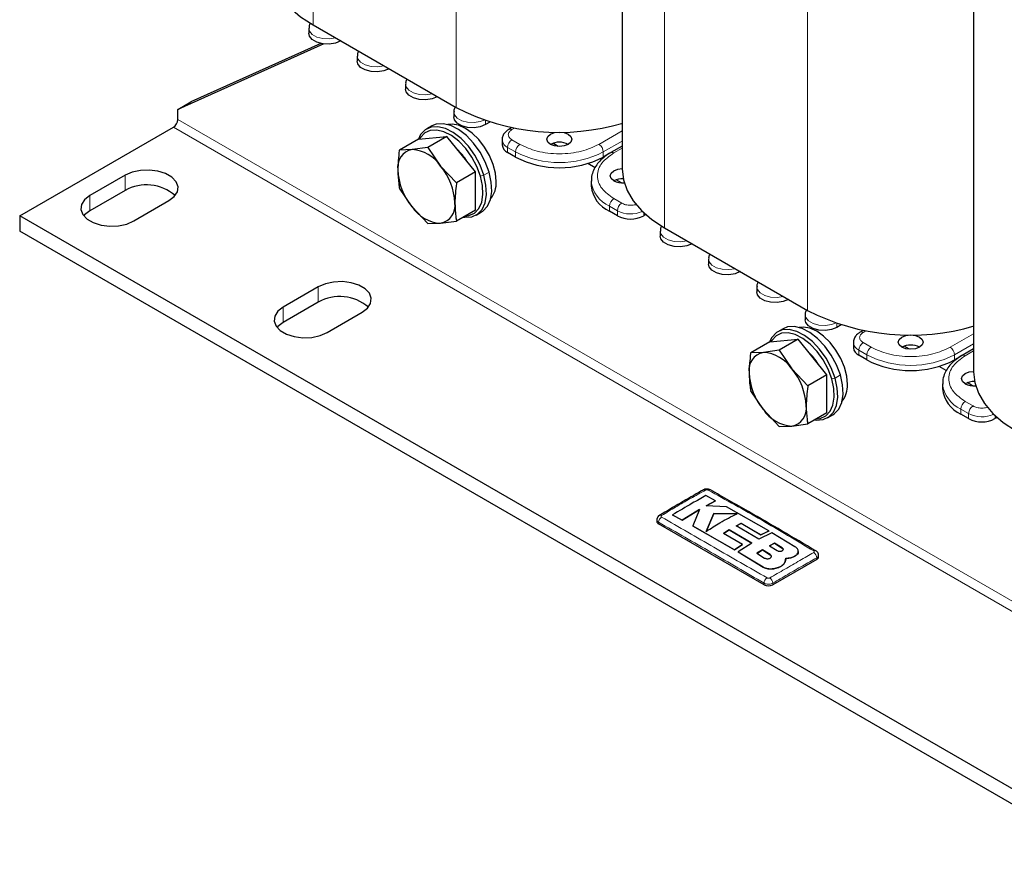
# Model space of a CAD drawing. Header units: millimetres. Extents: x 5 to 418, y 2 to 292.
# Tile 25 of 51: x 219 to 261, y 53 to 89. Entities that reach past the tile are written whole.
import ezdxf

# ---------------------------------------------------------------- set-up
doc = ezdxf.new("R2010")
doc.units = ezdxf.units.MM

msp = doc.modelspace()

# ---------------------------------------------------------------- linework, layer by layer
at = {"color": 7, "linetype": 'Continuous', "lineweight": 18}
for p, q in [((231.2826, 112.9899), (231.2826, 88.7114)), ((237.4297, 109.4412), (237.4297, 85.1627)), ((246.3675, 104.2815), (246.3675, 80.003)), ((252.5146, 100.7329), (252.5146, 76.4544)), ((232.4705, 88.0255), (232.4705, 88.0256)), ((234.5447, 86.8281), (234.5447, 86.8282)), ((236.6189, 85.6307), (236.6189, 85.6308)), ((280.3464, 52.9726), (225.4749, 84.6493)), ((238.6931, 84.4333), (238.6931, 84.6011)), ((280.1578, 52.646), (225.2863, 84.3227)), ((239.8244, 84.2156), (239.9404, 84.2826)), ((244.5555, 84.1601), (243.5579, 83.5843)), ((240.1638, 83.5843), (239.8244, 83.7802)), ((243.7465, 83.2577), (244.5555, 83.7247)), ((239.6359, 83.4536), (239.9753, 83.2577)), ((239.6359, 83.2359), (239.6359, 83.4536)), ((244.1991, 83.2142), (244.5555, 83.4199)), ((239.9753, 83.2577), (239.9753, 83.0399)), ((243.7465, 83.0399), (243.7465, 83.2577)), ((223.2121, 82.2544), (223.2121, 81.6012)), ((238.4706, 82.223), (238.6157, 82.2597)), ((238.842, 82.3903), (238.6157, 82.2597)), ((221.7036, 81.3836), (221.7036, 80.7304)), ((244.5385, 81.0589), (244.1991, 81.2548)), ((244.0105, 80.9282), (244.3499, 80.7323)), ((244.0105, 80.7105), (244.0105, 80.9282)), ((244.3499, 80.7323), (244.3499, 80.5145)), ((245.4813, 80.5145), (245.4813, 80.6491)), ((247.5555, 79.3171), (247.5555, 79.3172)), ((249.6296, 78.1197), (249.6296, 78.1198)), ((231.5089, 77.4648), (231.5089, 76.8116)), ((230.0004, 76.594), (230.0004, 75.9408)), ((251.7038, 76.9223), (251.7038, 76.9224)), ((253.778, 75.7249), (253.778, 75.8928)), ((254.9094, 75.5073), (255.0254, 75.5742)), ((259.6404, 75.4518), (258.6429, 74.8759)), ((255.2488, 74.8759), (254.9094, 75.0719)), ((258.8315, 74.5493), (259.6404, 75.0163)), ((254.7208, 74.7453), (255.0602, 74.5493)), ((254.7208, 74.5275), (254.7208, 74.7453)), ((255.0602, 74.5493), (255.0602, 74.3316)), ((258.8315, 74.3316), (258.8315, 74.5493)), ((259.284, 74.5058), (259.6404, 74.7116)), ((253.9269, 73.6819), (253.7007, 73.5513)), ((253.5556, 73.5146), (253.7007, 73.5513)), ((259.6234, 72.3505), (259.284, 72.5464)), ((259.0954, 72.2198), (259.4349, 72.0239)), ((259.0954, 72.0021), (259.0954, 72.2198)), ((259.4349, 72.0239), (259.4349, 71.8062)), ((260.5662, 71.8062), (260.5662, 71.9408)), ((246.1224, 67.2869), (246.1224, 67.3549)), ((250.9136, 65.9685), (250.9136, 65.9642)), ((251.4253, 66.2564), (251.4253, 66.252)), ((252.9106, 65.763), (252.9106, 65.8309)), ((250.6153, 65.4348), (250.6153, 65.4304)), ((250.6479, 64.6744), (250.6479, 64.7424)), ((251.025, 64.6744), (251.025, 64.7423))]:
    msp.add_line(p, q, dxfattribs=at)
at = {"color": 7, "linetype": 'Continuous', "lineweight": 25}
for p, q in [((244.5555, 105.9117), (244.5555, 82.5284)), ((259.6404, 97.2033), (259.6404, 73.8201)), ((231.1048, 88.5698), (231.1048, 88.352)), ((231.2826, 88.7114), (237.4297, 85.1627)), ((232.4706, 88.0255), (232.4705, 88.0255)), ((231.7422, 87.8998), (225.4749, 85.0847)), ((231.6246, 87.9195), (226.0406, 85.4113)), ((233.179, 87.3724), (233.179, 87.1546)), ((234.5448, 86.8281), (234.5447, 86.8281)), ((235.2532, 86.175), (235.2532, 85.9572)), ((225.4749, 85.0847), (226.0406, 85.4113)), ((236.619, 85.6307), (236.6189, 85.6307)), ((225.4749, 84.6493), (225.4749, 85.0847)), ((237.3274, 84.9776), (237.3274, 84.7598)), ((218.6866, 80.5127), (225.2863, 84.3227)), ((236.382, 84.375), (236.1557, 84.2444)), ((238.8796, 84.541), (238.6931, 84.4333)), ((239.8227, 84.3048), (239.6911, 84.2288)), ((235.8081, 83.8127), (234.9908, 83.3409)), ((235.8081, 83.8127), (237.0337, 83.9223)), ((237.0337, 83.9223), (236.2165, 83.4505)), ((238.2594, 82.3976), (237.0337, 83.9223)), ((239.4015, 83.7802), (239.4015, 83.5624)), ((235.5346, 83.3558), (234.9908, 83.3409)), ((236.2165, 83.4505), (235.5346, 83.3558)), ((236.2165, 83.4505), (236.7603, 82.6483)), ((241.8061, 83.4957), (241.5779, 83.6275)), ((244.5555, 83.5101), (244.0657, 83.2274)), ((239.9753, 83.0399), (239.6359, 83.2359)), ((243.7663, 83.0172), (243.7367, 83.0343)), ((244.0259, 83.2012), (243.7465, 83.0399)), ((236.7603, 82.6483), (237.4421, 81.9258)), ((243.3908, 82.5809), (243.0811, 82.7597)), ((223.2121, 82.2544), (221.7036, 81.3836)), ((238.2594, 82.3976), (237.4421, 81.9258)), ((238.2594, 80.7633), (238.2594, 82.3976)), ((244.5214, 81.9282), (244.2932, 82.06)), ((223.2121, 81.6012), (221.7036, 80.7304)), ((235.5346, 80.9044), (234.9908, 81.7066)), ((243.2294, 82.0167), (243.2294, 81.799)), ((223.5893, 80.295), (225.0977, 81.1659)), ((236.2165, 80.1819), (235.5346, 80.9044)), ((238.2594, 80.7633), (237.4421, 80.2915)), ((273.5581, 48.8361), (218.6866, 80.5127)), ((218.6866, 80.5127), (218.6866, 79.8595)), ((238.2889, 80.5492), (238.5151, 80.6799)), ((244.3499, 80.5145), (244.0105, 80.7105)), ((245.5721, 80.5669), (245.4813, 80.5145)), ((236.2165, 80.1819), (236.7603, 80.1969)), ((236.7603, 80.1969), (237.4421, 80.2915)), ((246.3675, 80.003), (252.5146, 76.4544)), ((273.5581, 48.1829), (218.6866, 79.8595)), ((246.1898, 79.8614), (246.1898, 79.6437)), ((247.5556, 79.3172), (247.5555, 79.3171)), ((248.264, 78.664), (248.264, 78.4463)), ((249.6297, 78.1198), (249.6296, 78.1197)), ((231.5089, 77.4648), (230.0004, 76.594)), ((250.3381, 77.4666), (250.3381, 77.2489)), ((231.5089, 76.8116), (230.0004, 75.9408)), ((251.7039, 76.9224), (251.7038, 76.9223)), ((231.886, 75.5054), (233.3945, 76.3763)), ((252.4123, 76.2692), (252.4123, 76.0515)), ((253.9645, 75.8326), (253.778, 75.7249)), ((251.4669, 75.6667), (251.2406, 75.536)), ((254.9077, 75.5965), (254.776, 75.5205)), ((250.893, 75.1043), (250.0758, 74.6325)), ((250.893, 75.1043), (252.1187, 75.2139)), ((252.1187, 75.2139), (251.3014, 74.7421)), ((253.3443, 73.6892), (252.1187, 75.2139)), ((254.4865, 75.0718), (254.4865, 74.8541)), ((256.891, 74.7874), (256.6628, 74.9191)), ((250.6196, 74.6475), (250.0758, 74.6325)), ((251.3014, 74.7421), (250.6196, 74.6475)), ((251.3014, 74.7421), (251.8452, 73.9399)), ((255.0602, 74.3316), (254.7208, 74.5275)), ((259.1109, 74.4929), (258.8315, 74.3316)), ((259.6404, 74.8018), (259.1507, 74.519)), ((258.4757, 73.8726), (258.1661, 74.0513)), ((258.8512, 74.3089), (258.8217, 74.326)), ((251.8452, 73.9399), (252.5271, 73.2174)), ((253.3443, 73.6892), (252.5271, 73.2174)), ((253.3443, 72.0549), (253.3443, 73.6892)), ((258.3144, 73.3084), (258.3144, 73.0906)), ((259.6063, 73.2199), (259.3781, 73.3516)), ((250.6196, 72.1961), (250.0758, 72.9982)), ((251.3014, 71.4735), (250.6196, 72.1961)), ((253.3443, 72.0549), (252.5271, 71.5831)), ((253.3738, 71.8409), (253.6001, 71.9715)), ((259.4349, 71.8062), (259.0954, 72.0021)), ((251.3014, 71.4735), (251.8452, 71.4885)), ((251.8452, 71.4885), (252.5271, 71.5831)), ((260.657, 71.8586), (260.5662, 71.8062)), ((248.5677, 68.2771), (248.153, 68.5016)), ((248.1655, 68.064), (248.5677, 68.2771)), ((248.5677, 68.2727), (248.1655, 68.0597)), ((248.5677, 68.2771), (248.5677, 68.2727)), ((246.7174, 67.6737), (247.1319, 67.4502)), ((246.7174, 67.6737), (246.7174, 67.6694)), ((247.1319, 67.4458), (246.7174, 67.6694)), ((247.1319, 67.4502), (247.8821, 67.9058)), ((247.8821, 67.9014), (247.1319, 67.4458)), ((247.8821, 67.9058), (247.5884, 67.201)), ((249.0396, 68.0186), (248.1655, 68.064)), ((248.4859, 67.7328), (248.1676, 66.9649)), ((248.1676, 66.9605), (248.4859, 67.7285)), ((249.4894, 67.7225), (248.4859, 67.7328)), ((248.4859, 67.7328), (248.4859, 67.7285)), ((248.4859, 67.7285), (249.4894, 67.7181)), ((250.8493, 66.9858), (249.0396, 68.0186)), ((246.0443, 67.4634), (246.0443, 67.3958)), ((250.6479, 64.6744), (246.1224, 67.2869)), ((247.1319, 67.4502), (247.1319, 67.4458)), ((249.4456, 67.2015), (249.6631, 67.3153)), ((249.6631, 67.311), (249.4456, 67.1972)), ((249.6631, 67.3153), (250.5087, 66.8217)), ((249.6631, 67.3153), (249.6631, 67.311)), ((250.5087, 66.8174), (249.6631, 67.311)), ((247.5884, 67.201), (249.3799, 66.1803)), ((247.5884, 67.201), (247.5884, 67.1966)), ((249.3799, 66.1759), (247.5884, 67.1966)), ((248.9086, 66.8814), (249.149, 67.0314)), ((249.149, 67.0271), (248.9086, 66.877)), ((249.72, 66.4081), (248.9086, 66.8814)), ((249.149, 67.0314), (250.1254, 66.458)), ((249.149, 67.0314), (249.149, 67.0271)), ((250.1254, 66.4536), (249.149, 67.0271)), ((250.4223, 66.6281), (249.4456, 67.2015)), ((250.9804, 66.9082), (250.4223, 66.6281)), ((250.5087, 66.8217), (250.8493, 66.9858)), ((250.8493, 66.9815), (250.5087, 66.8174)), ((250.5087, 66.8217), (250.5087, 66.8174)), ((250.8493, 66.9858), (250.8493, 66.9815)), ((251.9779, 66.3068), (250.9804, 66.9082)), ((249.3799, 66.1803), (249.72, 66.4081)), ((249.72, 66.4037), (249.3799, 66.1759)), ((250.1254, 66.458), (249.5448, 66.0826)), ((249.72, 66.4081), (249.72, 66.4037)), ((251.097, 66.4607), (250.8866, 66.3477)), ((250.8866, 66.3433), (251.097, 66.4563)), ((251.4253, 66.2564), (251.097, 66.4607)), ((251.097, 66.4607), (251.097, 66.4563)), ((251.097, 66.4563), (251.4253, 66.252)), ((249.3799, 66.1803), (249.3799, 66.1759)), ((249.5448, 66.0826), (250.6153, 65.4348)), ((249.5448, 66.0826), (249.5448, 66.0782)), ((250.6153, 65.4304), (249.5448, 66.0782)), ((250.5853, 66.1749), (250.3449, 66.0278)), ((250.3449, 66.0234), (250.5853, 66.1706)), ((250.3449, 66.0278), (250.6732, 65.8232)), ((250.9136, 65.9685), (250.5853, 66.1749)), ((250.5853, 66.1749), (250.5853, 66.1706)), ((250.5853, 66.1706), (250.9136, 65.9642)), ((250.8866, 66.3477), (251.2148, 66.1415)), ((252.1205, 66.0988), (252.1205, 66.1032)), ((252.9106, 65.763), (251.025, 64.6744)), ((251.5591, 65.6673), (251.5847, 65.8131)), ((251.5787, 65.7748), (251.5591, 65.6629)), ((251.5591, 65.6673), (251.5591, 65.6629)), ((251.5873, 65.7743), (251.5873, 65.7787)), ((251.9779, 65.9054), (251.9779, 65.9011)), ((252.9887, 65.8718), (252.9887, 65.9395)), ((251.109, 65.3724), (251.109, 65.368))]:
    msp.add_line(p, q, dxfattribs=at)
at = {"color": 7, "linetype": 'Continuous', "lineweight": 25, "flags": 128}
for points in [[(229.4705, 91.2368), (229.5235, 90.7706), (229.6813, 90.3124), (229.9415, 89.8701), (230.2994, 89.4511), (230.749, 89.0626), (231.2826, 88.7114)], [(232.4705, 88.0255), (232.2429, 87.9335), (231.9746, 87.892), (231.6978, 87.9059), (231.446, 87.9737), (231.2495, 88.0871), (231.1321, 88.2325), (231.1048, 88.352)], [(234.5447, 86.8281), (234.3171, 86.7361), (234.0487, 86.6946), (233.772, 86.7085), (233.5201, 86.7763), (233.3237, 86.8897), (233.2063, 87.0351), (233.179, 87.1546)], [(236.6189, 85.6307), (236.3913, 85.5387), (236.1229, 85.4972), (235.8461, 85.5111), (235.5943, 85.5789), (235.3979, 85.6923), (235.2804, 85.8377), (235.2532, 85.9572)], [(238.6931, 84.4333), (238.4655, 84.3413), (238.1971, 84.2998), (237.9203, 84.3137), (237.6685, 84.3815), (237.472, 84.4949), (237.3546, 84.6403), (237.3274, 84.7598)], [(238.6157, 82.2597), (238.4522, 82.6954), (238.227, 83.1161), (237.9514, 83.5008), (237.6393, 83.8301), (237.3063, 84.0876), (236.969, 84.2603), (236.6444, 84.3395), (236.3489, 84.3213), (236.0971, 84.2066), (235.9017, 84.0012), (235.8047, 83.8107)], [(238.4706, 82.223), (238.3153, 82.6369), (238.1013, 83.0366), (237.8396, 83.4021), (237.543, 83.7149), (237.2266, 83.9595), (236.9062, 84.1235), (236.5979, 84.1988), (236.3171, 84.1815), (236.0779, 84.0726), (235.8923, 83.8774), (235.8559, 83.8169)], [(238.842, 82.3903), (238.6785, 82.826), (238.4533, 83.2468), (238.1777, 83.6314), (237.8656, 83.9608), (237.5325, 84.2182), (237.1953, 84.3909), (236.8707, 84.4701), (236.5751, 84.4519), (236.382, 84.375)], [(239.1456, 81.9832), (239.1125, 82.3414), (239.0149, 82.72), (238.8576, 83.0997), (238.6486, 83.4617), (238.3984, 83.7878), (238.1194, 84.0616), (237.8257, 84.2694), (237.532, 84.4007), (237.253, 84.449), (237.0722, 84.4316)], [(241.4838, 83.5843), (241.3682, 83.6842), (241.3276, 83.802), (241.3682, 83.9198), (241.4838, 84.0197), (241.6568, 84.0864), (241.8609, 84.1099), (242.065, 84.0864), (242.238, 84.0197), (242.3536, 83.9198), (242.3942, 83.802), (242.3536, 83.6842), (242.238, 83.5843), (242.065, 83.5175), (241.8609, 83.4941), (241.6568, 83.5175), (241.4838, 83.5843)], [(225.0977, 81.1659), (225.3252, 81.3413), (225.4578, 81.5465), (225.4849, 81.7651), (225.4042, 81.9791), (225.2223, 82.1714), (224.954, 82.3263), (224.6209, 82.4313), (224.2501, 82.4779), (223.8715, 82.4623), (223.5159, 82.3857), (223.2121, 82.2544)], [(244.1991, 82.0168), (244.0834, 82.1167), (244.0429, 82.2345), (244.0834, 82.3523), (244.1991, 82.4522), (244.3721, 82.5189), (244.5555, 82.5421)], [(244.5555, 82.5284), (244.6084, 82.0623), (244.7663, 81.6041), (245.0264, 81.1617), (245.3843, 80.7427), (245.8339, 80.3543), (246.3675, 80.003)], [(237.7378, 80.4621), (237.8001, 80.4542), (238.0957, 80.4723), (238.3475, 80.587), (238.5428, 80.7925), (238.672, 81.0783), (238.7284, 81.4303), (238.7094, 81.8308), (238.6157, 82.2597)], [(237.8092, 80.5034), (237.9766, 80.525), (238.2158, 80.634), (238.4014, 80.8291), (238.5241, 81.1007), (238.5777, 81.4351), (238.5596, 81.8156), (238.4706, 82.223)], [(238.5151, 80.6799), (238.5737, 80.7176), (238.7691, 80.9231), (238.8983, 81.209), (238.9547, 81.561), (238.9356, 81.9614), (238.842, 82.3903)], [(221.7036, 81.3836), (221.4762, 81.2082), (221.3436, 81.0029), (221.3165, 80.7844), (221.3972, 80.5703), (221.5791, 80.378), (221.8474, 80.2231), (222.1805, 80.1181), (222.5513, 80.0716), (222.9299, 80.0872), (223.2854, 80.1637), (223.5893, 80.295)], [(221.7036, 80.7304), (221.4762, 80.555), (221.4391, 80.5127)], [(247.5555, 79.3171), (247.3279, 79.2251), (247.0595, 79.1836), (246.7827, 79.1976), (246.5309, 79.2654), (246.3345, 79.3788), (246.217, 79.5242), (246.1898, 79.6437)], [(249.6296, 78.1197), (249.402, 78.0277), (249.1337, 77.9862), (248.8569, 78.0002), (248.6051, 78.068), (248.4086, 78.1814), (248.2912, 78.3268), (248.264, 78.4463)], [(233.3945, 76.3763), (233.6219, 76.5517), (233.7545, 76.7569), (233.7816, 76.9755), (233.7009, 77.1895), (233.519, 77.3818), (233.2507, 77.5367), (232.9176, 77.6417), (232.5468, 77.6883), (232.1682, 77.6727), (231.8127, 77.5961), (231.5089, 77.4648)], [(251.7038, 76.9223), (251.4762, 76.8303), (251.2079, 76.7888), (250.9311, 76.8028), (250.6793, 76.8706), (250.4828, 76.984), (250.3654, 77.1294), (250.3381, 77.2489)], [(230.0004, 76.594), (229.7729, 76.4186), (229.6403, 76.2133), (229.6132, 75.9948), (229.6939, 75.7807), (229.8758, 75.5884), (230.1441, 75.4335), (230.4772, 75.3285), (230.848, 75.282), (231.2266, 75.2976), (231.5822, 75.3742), (231.886, 75.5054)], [(230.0004, 75.9408), (229.7729, 75.7654), (229.7358, 75.7231)], [(253.9269, 73.6819), (253.7634, 74.1176), (253.5382, 74.5384), (253.2627, 74.9231), (252.9505, 75.2524), (252.6175, 75.5099), (252.2802, 75.6825), (251.9557, 75.7618), (251.6601, 75.7436), (251.4669, 75.6667)], [(254.2305, 73.2748), (254.1975, 73.6331), (254.0998, 74.0116), (253.9426, 74.3914), (253.7336, 74.7534), (253.4833, 75.0795), (253.2043, 75.3532), (252.9106, 75.561), (252.6169, 75.6923), (252.3379, 75.7407), (252.1571, 75.7232)], [(253.778, 75.7249), (253.5504, 75.6329), (253.282, 75.5914), (253.0053, 75.6054), (252.7535, 75.6732), (252.557, 75.7866), (252.4396, 75.932), (252.4123, 76.0515)], [(253.7007, 73.5513), (253.5371, 73.987), (253.312, 74.4078), (253.0364, 74.7925), (252.7242, 75.1218), (252.3912, 75.3792), (252.0539, 75.5519), (251.7294, 75.6311), (251.4338, 75.6129), (251.182, 75.4983), (250.9867, 75.2928), (250.8896, 75.1024)], [(253.5556, 73.5146), (253.4002, 73.9286), (253.1863, 74.3283), (252.9245, 74.6937), (252.628, 75.0066), (252.3116, 75.2511), (251.9912, 75.4152), (251.6829, 75.4905), (251.4021, 75.4732), (251.1629, 75.3642), (250.9773, 75.1691), (250.9408, 75.1086)], [(256.5687, 74.8759), (256.4531, 74.9758), (256.4125, 75.0936), (256.4531, 75.2115), (256.5687, 75.3113), (256.7417, 75.3781), (256.9458, 75.4015), (257.1499, 75.3781), (257.323, 75.3113), (257.4386, 75.2115), (257.4792, 75.0936), (257.4386, 74.9758), (257.323, 74.8759), (257.1499, 74.8092), (256.9458, 74.7858), (256.7417, 74.8092), (256.5687, 74.8759)], [(253.6001, 71.9715), (253.6587, 72.0093), (253.8541, 72.2147), (253.9832, 72.5006), (254.0396, 72.8526), (254.0206, 73.2531), (253.9269, 73.6819)], [(259.284, 73.3084), (259.1684, 73.4083), (259.1278, 73.5261), (259.1684, 73.644), (259.284, 73.7438), (259.457, 73.8106), (259.6404, 73.8338)], [(259.6404, 73.8201), (259.6934, 73.3539), (259.8512, 72.8957), (260.1114, 72.4533), (260.4693, 72.0344), (260.9189, 71.6459), (261.4525, 71.2947)], [(252.8227, 71.7538), (252.885, 71.7458), (253.1806, 71.764), (253.4324, 71.8787), (253.6278, 72.0841), (253.7569, 72.37), (253.8134, 72.722), (253.7943, 73.1225), (253.7007, 73.5513)], [(252.8942, 71.7951), (253.0615, 71.8167), (253.3007, 71.9256), (253.4863, 72.1208), (253.609, 72.3924), (253.6626, 72.7268), (253.6445, 73.1072), (253.5556, 73.5146)]]:
    msp.add_lwpolyline(points, dxfattribs=at)
at = {"color": 7, "linetype": 'Continuous', "lineweight": 18, "flags": 128}
for points in [[(232.2497, 88.1531), (232.2429, 88.1512), (231.9746, 88.1097), (231.6978, 88.1237), (231.446, 88.1915), (231.2495, 88.3049), (231.1321, 88.4502), (231.1048, 88.5683)], [(234.3239, 86.9557), (234.3171, 86.9538), (234.0487, 86.9123), (233.772, 86.9263), (233.5201, 86.9941), (233.3237, 87.1075), (233.2063, 87.2529), (233.179, 87.3709)], [(236.3981, 85.7583), (236.3913, 85.7564), (236.1229, 85.7149), (235.8461, 85.7289), (235.5943, 85.7967), (235.3979, 85.9101), (235.2804, 86.0555), (235.2532, 86.1735)], [(238.6353, 84.6208), (238.4655, 84.559), (238.1971, 84.5175), (237.9203, 84.5315), (237.6685, 84.5993), (237.472, 84.7127), (237.3546, 84.8581), (237.3274, 84.9761)], [(247.3346, 79.4447), (247.3279, 79.4429), (247.0595, 79.4014), (246.7827, 79.4153), (246.5309, 79.4831), (246.3345, 79.5965), (246.217, 79.7419), (246.1898, 79.8599)], [(249.4088, 78.2473), (249.402, 78.2455), (249.1337, 78.204), (248.8569, 78.2179), (248.6051, 78.2857), (248.4086, 78.3991), (248.2912, 78.5445), (248.264, 78.6625)], [(251.483, 77.0499), (251.4762, 77.0481), (251.2079, 77.0066), (250.9311, 77.0205), (250.6793, 77.0883), (250.4828, 77.2017), (250.3654, 77.3471), (250.3381, 77.4651)], [(253.7203, 75.9124), (253.5504, 75.8507), (253.282, 75.8092), (253.0053, 75.8231), (252.7535, 75.8909), (252.557, 76.0043), (252.4396, 76.1497), (252.4123, 76.2677)]]:
    msp.add_lwpolyline(points, dxfattribs=at)
at = {"color": 7, "linetype": 'Continuous', "lineweight": 25}
for centre, radius, start, end in [((241.8368, 93.7548), 9.6565, 242.84546, 286.58076), ((225.0655, 84.6679), 0.4098, 302.60548, 357.39452), ((235.6742, 82.6065), 0.7623, 100.54678, 189.25188), ((235.44, 81.7766), 1.5821, 33.43491, 86.57046), ((235.7713, 81.579), 2.4733, 31.26431, 46.32484), ((239.8019, 83.6024), 0.4024, 185.6948, 245.62534), ((241.8609, 82.8563), 0.8198, 62.61575, 117.38425), ((241.8609, 86.6792), 4.0987, 242.60967, 297.39033), ((237.5795, 82.6064), 2.6605, 182.63929, 219.77207), ((234.7155, 80.9463), 2.6605, 2.63929, 39.77207), ((244.5705, 81.2989), 0.8082, 87.99094, 117.35331), ((224.1324, 79.9634), 1.8786, 49.10631, 119.33318), ((238.0965, 81.916), 1.0512, 320.63643, 3.66367), ((244.564, 81.9321), 1.3412, 185.6948, 245.62534), ((244.5733, 82.7433), 0.8173, 242.74565, 274.90783), ((236.8549, 81.7761), 1.5821, 213.43491, 266.57046), ((236.6208, 80.9462), 0.7623, 280.54678, 9.25188), ((244.9156, 81.6063), 1.2296, 242.60967, 297.39033), ((232.4292, 75.1738), 1.8786, 49.10631, 119.33318), ((256.9218, 85.0465), 9.6565, 242.84546, 286.58076), ((254.8869, 74.894), 0.4024, 185.6948, 245.62534), ((256.9458, 74.148), 0.8198, 62.61575, 117.38425), ((250.7591, 73.8981), 0.7623, 100.54678, 189.25188), ((250.5249, 73.0682), 1.5821, 33.43491, 86.57046), ((250.8563, 72.8707), 2.4733, 31.26431, 46.32484), ((256.9458, 77.9708), 4.0987, 242.60967, 297.39033), ((252.6644, 73.8981), 2.6605, 182.63929, 219.77207), ((249.8004, 72.2379), 2.6605, 2.63929, 39.77207), ((253.1815, 73.2076), 1.0512, 320.63643, 3.66367), ((259.6583, 74.035), 0.8173, 242.74565, 274.90783), ((259.6554, 72.5906), 0.8082, 87.99094, 117.35331), ((259.6489, 73.2237), 1.3412, 185.6948, 245.62534), ((251.7057, 72.2379), 0.7623, 280.54678, 9.25188), ((251.9399, 73.0678), 1.5821, 213.43491, 266.57046), ((260.0005, 72.8979), 1.2296, 242.60967, 297.39033), ((248.0867, 68.6629), 0.0929, 55.56316, 114.46716), ((246.1981, 67.5736), 0.092, 55.21819, 114.71129), ((246.1777, 67.4091), 0.1341, 185.6948, 245.62534), ((252.8345, 66.0527), 0.0892, 62.68013, 125.64176), ((252.8553, 65.8851), 0.1341, 294.37466, 354.3052), ((250.8364, 65.0384), 0.4099, 242.60967, 297.39033)]:
    msp.add_arc(centre, radius, start, end, dxfattribs=at)
at = {"color": 7, "linetype": 'Continuous', "lineweight": 18}
for centre, radius, start, end in [((239.7463, 84.1066), 0.1342, 54.38738, 114.25018), ((239.8028, 83.8212), 0.4037, 186.33432, 245.56937), ((240.0453, 83.435), 0.4098, 122.60548, 177.39452), ((240.3847, 83.2391), 0.4098, 122.60548, 177.39452), ((243.3371, 83.2391), 0.4098, 2.60548, 57.39452), ((241.8609, 86.8969), 4.0987, 242.60967, 297.39033), ((244.1209, 83.1051), 0.1342, 54.39043, 114.21524), ((244.5675, 82.154), 1.3464, 186.41564, 245.56222), ((244.4199, 80.9096), 0.4098, 122.60548, 177.39452), ((244.7593, 80.7136), 0.4098, 122.60548, 177.39452), ((244.9182, 81.8378), 1.2431, 242.794, 294.05592), ((254.8312, 75.3982), 0.1342, 54.38738, 114.25018), ((254.8878, 75.1129), 0.4037, 186.33432, 245.56937), ((255.1302, 74.7266), 0.4098, 122.60548, 177.39452), ((255.4696, 74.5307), 0.4098, 122.60548, 177.39452), ((258.4221, 74.5307), 0.4098, 2.60548, 57.39452), ((256.9458, 78.1886), 4.0987, 242.60967, 297.39033), ((259.2059, 74.3967), 0.1342, 54.39043, 114.21524), ((259.6525, 73.4456), 1.3464, 186.41564, 245.56222), ((259.5048, 72.2012), 0.4098, 122.60548, 177.39452), ((259.8442, 72.0053), 0.4098, 122.60548, 177.39452), ((260.0032, 73.1295), 1.2431, 242.794, 294.05592), ((248.3062, 68.6634), 0.0924, 64.38698, 124.52497), ((246.4069, 67.3452), 0.2846, 123.32255, 178.05861), ((252.6261, 65.8211), 0.2847, 1.96162, 56.68054), ((250.938, 64.7253), 0.2907, 123.12783, 176.6323), ((250.7349, 64.7254), 0.2906, 3.34751, 56.86931)]:
    msp.add_arc(centre, radius, start, end, dxfattribs=at)
at = {"color": 7, "linetype": 'Continuous', "lineweight": 25}
for points, knots in [([(231.1639, 88.7868), (231.1406, 88.742), (231.1045, 88.6726), (231.1116, 88.5957), (231.1142, 88.5684)], [0, 0, 0, 0, 0.6449179, 1, 1, 1, 1]), ([(233.2359, 87.5837), (233.2137, 87.5408), (233.1787, 87.4732), (233.1857, 87.3983), (233.1883, 87.371)], [0, 0, 0, 0, 0.6352039, 1, 1, 1, 1]), ([(235.3101, 86.3863), (235.2879, 86.3434), (235.2528, 86.2758), (235.2599, 86.2009), (235.2625, 86.1736)], [0, 0, 0, 0, 0.6352039, 1, 1, 1, 1]), ([(237.3843, 85.1889), (237.362, 85.146), (237.327, 85.0784), (237.3341, 85.0035), (237.3367, 84.9762)], [0, 0, 0, 0, 0.6352039, 1, 1, 1, 1]), ([(239.6915, 84.2284), (239.6491, 84.2009), (239.5599, 84.1431), (239.4615, 84.0187), (239.4015, 83.8883), (239.4086, 83.804), (239.4109, 83.7759)], [0, 0, 0, 0, 0.2612359, 0.5493736, 0.8495961, 1, 1, 1, 1]), ([(234.9908, 83.3409), (234.9895, 83.3316), (234.9472, 83.0379), (234.9343, 82.7565), (234.9218, 82.4839)], [0, 0, 0, 0, 0.031485, 1, 1, 1, 1]), ([(244.0661, 83.2272), (244.0642, 83.2262), (243.9681, 83.1777), (243.8058, 83.0587), (243.5879, 82.868), (243.414, 82.6485), (243.2919, 82.4039), (243.2283, 82.1827), (243.2366, 82.0461), (243.2394, 82.0004)], [0, 0, 0, 0, 0.0035741, 0.1771345, 0.3537397, 0.53313, 0.715981, 0.9047966, 1, 1, 1, 1]), ([(234.9218, 82.4839), (234.9296, 82.2815), (234.9398, 82.0132), (234.9808, 81.767), (234.9908, 81.7066)], [0, 0, 0, 0, 0.7546767, 1, 1, 1, 1]), ([(237.4421, 81.9258), (237.4408, 81.9165), (237.3985, 81.6228), (237.3856, 81.3414), (237.3731, 81.0688)], [0, 0, 0, 0, 0.031485, 1, 1, 1, 1]), ([(237.3731, 81.0688), (237.3809, 80.8664), (237.3911, 80.5981), (237.4321, 80.3519), (237.4421, 80.2915)], [0, 0, 0, 0, 0.7546767, 1, 1, 1, 1]), ([(246.2488, 80.0785), (246.2255, 80.0337), (246.1894, 79.9642), (246.1966, 79.8873), (246.1991, 79.86)], [0, 0, 0, 0, 0.6449179, 1, 1, 1, 1]), ([(248.3209, 78.8754), (248.2986, 78.8324), (248.2636, 78.7648), (248.2707, 78.6899), (248.2733, 78.6626)], [0, 0, 0, 0, 0.6352039, 1, 1, 1, 1]), ([(250.395, 77.678), (250.3728, 77.635), (250.3378, 77.5674), (250.3449, 77.4925), (250.3475, 77.4652)], [0, 0, 0, 0, 0.6352039, 1, 1, 1, 1]), ([(252.4682, 76.4778), (252.4464, 76.4357), (252.412, 76.369), (252.419, 76.2952), (252.4216, 76.2678)], [0, 0, 0, 0, 0.6301628, 1, 1, 1, 1]), ([(254.7764, 75.5201), (254.734, 75.4926), (254.6449, 75.4348), (254.5464, 75.3103), (254.4864, 75.18), (254.4935, 75.0957), (254.4959, 75.0675)], [0, 0, 0, 0, 0.2612359, 0.5493736, 0.8495961, 1, 1, 1, 1]), ([(250.0758, 74.6325), (250.0744, 74.6233), (250.0322, 74.3296), (250.0193, 74.0481), (250.0068, 73.7755)], [0, 0, 0, 0, 0.03148504, 1, 1, 1, 1]), ([(259.151, 74.5188), (259.1491, 74.5178), (259.0531, 74.4694), (258.8908, 74.3503), (258.6728, 74.1597), (258.499, 73.9401), (258.3768, 73.6955), (258.3132, 73.4743), (258.3215, 73.3378), (258.3243, 73.292)], [0, 0, 0, 0, 0.0035741, 0.1771345, 0.3537397, 0.53313, 0.715981, 0.9047966, 1, 1, 1, 1]), ([(250.0068, 73.7755), (250.0145, 73.5731), (250.0247, 73.3049), (250.0657, 73.0586), (250.0758, 72.9982)], [0, 0, 0, 0, 0.7546767, 1, 1, 1, 1]), ([(252.5271, 73.2174), (252.5257, 73.2082), (252.4835, 72.9144), (252.4706, 72.633), (252.4581, 72.3604)], [0, 0, 0, 0, 0.031485, 1, 1, 1, 1]), ([(252.4581, 72.3604), (252.4658, 72.158), (252.4761, 71.8898), (252.517, 71.6435), (252.5271, 71.5831)], [0, 0, 0, 0, 0.7546767, 1, 1, 1, 1]), ([(248.0483, 68.7473), (248.0208, 68.7319), (247.3915, 68.3783), (246.7617, 68.0081), (246.1595, 67.6541)], [0, 0, 0, 0, 0.0437347, 1, 1, 1, 1]), ([(248.153, 68.5016), (247.9566, 68.3933), (247.4781, 68.1293), (246.9996, 67.8427), (246.7174, 67.6737)], [0, 0, 0, 0, 0.4103295, 1, 1, 1, 1]), ([(248.3438, 68.7462), (248.3413, 68.7482), (248.319, 68.7663), (248.2572, 68.7813), (248.1628, 68.7882), (248.0871, 68.7719), (248.053, 68.7491), (248.049, 68.7465)], [0, 0, 0, 0, 0.0314747, 0.2834631, 0.5952218, 0.9527506, 1, 1, 1, 1]), ([(252.8735, 66.1292), (251.9114, 66.6965), (250.4018, 67.5867), (248.8923, 68.4366), (248.3449, 68.7449)], [0, 0, 0, 0, 0.637324, 1, 1, 1, 1]), ([(246.1602, 67.656), (246.1571, 67.6547), (246.1288, 67.6424), (246.0886, 67.5993), (246.0497, 67.5332), (246.0474, 67.4851), (246.0464, 67.4636)], [0, 0, 0, 0, 0.04285386, 0.39343158, 0.72965407, 1, 1, 1, 1]), ([(248.1676, 66.9649), (248.3638, 67.0945), (248.8044, 67.3855), (249.245, 67.6023), (249.4894, 67.7225)], [0, 0, 0, 0, 0.4454775, 1, 1, 1, 1]), ([(250.6732, 65.8232), (250.688, 65.8155), (250.7177, 65.8002), (250.7744, 65.7903), (250.8322, 65.7916), (250.886, 65.8048), (250.9292, 65.8281), (250.9571, 65.859), (250.9666, 65.8941), (250.9566, 65.9295), (250.9348, 65.9542), (250.9177, 65.9658), (250.9136, 65.9685)], [0, 0, 0, 0, 0.1073587, 0.214721, 0.322003, 0.4292233, 0.5364373, 0.6436973, 0.7510459, 0.8585026, 0.9660513, 1, 1, 1, 1]), ([(250.9136, 65.9642), (250.9255, 65.9548), (250.9494, 65.9361), (250.9642, 65.9087), (250.9618, 65.8933), (250.9613, 65.8895)], [0, 0, 0, 0, 0.4302445, 0.8604885, 1, 1, 1, 1]), ([(251.2148, 66.1415), (251.2279, 66.1347), (251.2539, 66.121), (251.3036, 66.1111), (251.3543, 66.1108), (251.4014, 66.1206), (251.4392, 66.1392), (251.4635, 66.1645), (251.4717, 66.1936), (251.4627, 66.2232), (251.4437, 66.2441), (251.4288, 66.254), (251.4253, 66.2564)], [0, 0, 0, 0, 0.10757797, 0.21515507, 0.32274136, 0.43026461, 0.53768061, 0.64498658, 0.75221303, 0.85941075, 0.96664052, 1, 1, 1, 1]), ([(251.4253, 66.252), (251.4357, 66.244), (251.4566, 66.228), (251.4696, 66.2049), (251.4675, 66.192), (251.467, 66.1888)], [0, 0, 0, 0, 0.42963026, 0.85927491, 1, 1, 1, 1]), ([(251.9779, 65.9054), (252.0128, 65.9294), (252.0826, 65.9774), (252.1264, 66.0714), (252.117, 66.1677), (252.0614, 66.249), (252.0016, 66.2903), (251.9779, 66.3068)], [0, 0, 0, 0, 0.21459, 0.4291787, 0.6437975, 0.8584406, 1, 1, 1, 1]), ([(252.1145, 66.099), (252.1144, 66.0776), (252.1143, 66.0243), (252.0607, 65.9548), (252.0014, 65.9164), (251.9779, 65.9011)], [0, 0, 0, 0, 0.28823952, 0.71724855, 1, 1, 1, 1]), ([(252.987, 65.9392), (252.9875, 65.9429), (252.9922, 65.9731), (252.9733, 66.0277), (252.9332, 66.0888), (252.8963, 66.1216), (252.8743, 66.1325), (252.8734, 66.1329)], [0, 0, 0, 0, 0.0473154, 0.3874634, 0.6881179, 0.9868842, 1, 1, 1, 1]), ([(251.109, 65.3724), (251.181, 65.392), (251.325, 65.4311), (251.4843, 65.5375), (251.5347, 65.625), (251.5591, 65.6673)], [0, 0, 0, 0, 0.3407821, 0.6815687, 1, 1, 1, 1]), ([(251.5591, 65.6629), (251.5325, 65.6177), (251.4794, 65.5274), (251.3159, 65.4233), (251.1764, 65.386), (251.109, 65.368)], [0, 0, 0, 0, 0.3408172, 0.6816417, 1, 1, 1, 1]), ([(251.5847, 65.8131), (251.6428, 65.8143), (251.759, 65.8167), (251.8928, 65.8564), (251.9556, 65.8926), (251.9779, 65.9054)], [0, 0, 0, 0, 0.3919653, 0.7839447, 1, 1, 1, 1]), ([(251.9779, 65.9011), (251.9354, 65.8787), (251.8506, 65.834), (251.7065, 65.8082), (251.6167, 65.8086), (251.5847, 65.8087)], [0, 0, 0, 0, 0.3915997, 0.7831923, 1, 1, 1, 1]), ([(250.6153, 65.4348), (250.6547, 65.4149), (250.7336, 65.3752), (250.8838, 65.3503), (251.013, 65.3526), (251.0848, 65.3674), (251.109, 65.3724)], [0, 0, 0, 0, 0.2851253, 0.5702516, 0.8553553, 1, 1, 1, 1]), ([(251.109, 65.368), (251.0603, 65.3595), (250.9628, 65.3423), (250.8085, 65.3553), (250.6911, 65.3885), (250.6344, 65.4198), (250.6153, 65.4304)], [0, 0, 0, 0, 0.285052, 0.570102, 0.8551915, 1, 1, 1, 1])]:
    msp.add_open_spline(points, degree=3, knots=knots, dxfattribs=at)
at = {"color": 7, "linetype": 'Continuous', "lineweight": 18}
for points, knots in [([(239.8244, 83.7802), (239.7821, 83.8105), (239.7167, 83.8573), (239.6757, 83.9351), (239.6645, 83.9979), (239.6757, 84.0607), (239.7166, 84.1385), (239.7821, 84.1853), (239.8244, 84.2156)], [0, 0, 0, 0, 0.2394429, 0.3696359, 0.4999999, 0.6301929, 0.7605571, 1, 1, 1, 1]), ([(243.5579, 83.5843), (243.3218, 83.4741), (242.9585, 83.3047), (242.3518, 83.1988), (241.8609, 83.1682), (241.37, 83.1988), (240.7633, 83.3047), (240.4, 83.4741), (240.1638, 83.5843)], [0, 0, 0, 0, 0.2394568, 0.3683607, 0.5, 0.6316393, 0.7605432, 1, 1, 1, 1]), ([(244.1991, 81.2548), (244.0082, 81.3911), (243.7147, 81.6008), (243.5312, 81.9511), (243.4784, 82.2345), (243.5312, 82.5179), (243.7147, 82.8681), (244.0082, 83.0778), (244.1991, 83.2142)], [0, 0, 0, 0, 0.2394568, 0.3683607, 0.5, 0.6316393, 0.7605432, 1, 1, 1, 1]), ([(245.1501, 81.0029), (245.1427, 80.9998), (245.1057, 80.9844), (245.0235, 80.974), (244.9159, 80.9663), (244.8068, 80.9731), (244.6721, 80.9966), (244.591, 81.0344), (244.5385, 81.0589)], [0, 0, 0, 0, 0.0413992, 0.2054934, 0.3698034, 0.5338977, 0.6982078, 1, 1, 1, 1]), ([(254.9094, 75.0719), (254.867, 75.1022), (254.8016, 75.1489), (254.7607, 75.2268), (254.7494, 75.2895), (254.7607, 75.3523), (254.8016, 75.4302), (254.867, 75.477), (254.9094, 75.5073)], [0, 0, 0, 0, 0.2394429, 0.3696359, 0.4999999, 0.6301929, 0.7605571, 1, 1, 1, 1]), ([(258.6429, 74.8759), (258.4067, 74.7658), (258.0435, 74.5963), (257.4367, 74.4904), (256.9458, 74.4599), (256.4549, 74.4904), (255.8482, 74.5963), (255.4849, 74.7658), (255.2488, 74.8759)], [0, 0, 0, 0, 0.2394568, 0.3683607, 0.5, 0.6316393, 0.7605432, 1, 1, 1, 1]), ([(259.284, 72.5464), (259.0932, 72.6828), (258.7997, 72.8925), (258.6162, 73.2427), (258.5633, 73.5261), (258.6162, 73.8095), (258.7997, 74.1598), (259.0932, 74.3695), (259.284, 74.5058)], [0, 0, 0, 0, 0.2394568, 0.3683607, 0.5, 0.6316393, 0.7605432, 1, 1, 1, 1]), ([(260.235, 72.2946), (260.2276, 72.2915), (260.1907, 72.2761), (260.1084, 72.2656), (260.0008, 72.2579), (259.8918, 72.2647), (259.757, 72.2883), (259.6759, 72.326), (259.6234, 72.3505)], [0, 0, 0, 0, 0.0413992, 0.2054934, 0.3698034, 0.5338977, 0.6982078, 1, 1, 1, 1]), ([(248.1393, 68.7395), (247.9228, 68.6194), (247.4897, 68.3791), (246.8603, 68.0153), (246.4493, 67.7685), (246.2505, 67.6492)], [0, 0, 0, 0, 0.34049866, 0.68104892, 1, 1, 1, 1]), ([(248.2538, 68.7396), (248.2493, 68.7417), (248.2379, 68.7472), (248.215, 68.7523), (248.1875, 68.7532), (248.1606, 68.7491), (248.1464, 68.7427), (248.1393, 68.7395)], [0, 0, 0, 0, 0.140567, 0.3553278, 0.5708439, 0.7860438, 1, 1, 1, 1]), ([(252.7825, 66.1252), (252.0353, 66.5731), (250.5411, 67.4689), (249.0162, 68.316), (248.2538, 68.7396)], [0, 0, 0, 0, 0.500039, 1, 1, 1, 1]), ([(246.2505, 67.6492), (246.2467, 67.6465), (246.2369, 67.6398), (246.2279, 67.6265), (246.2264, 67.6106), (246.2334, 67.5951), (246.2448, 67.5871), (246.2505, 67.5831)], [0, 0, 0, 0, 0.1406569, 0.3555038, 0.5710329, 0.7861716, 1, 1, 1, 1]), ([(246.1224, 67.3549), (246.1037, 67.3682), (246.0662, 67.3949), (246.043, 67.4349), (246.0467, 67.4578), (246.0476, 67.4635)], [0, 0, 0, 0, 0.42902529, 0.85806515, 1, 1, 1, 1]), ([(250.6479, 64.7424), (249.8937, 65.1861), (248.3852, 66.0738), (246.8767, 66.9278), (246.1224, 67.3549)], [0, 0, 0, 0, 0.499961, 1, 1, 1, 1]), ([(246.2505, 67.5831), (246.9977, 67.1506), (248.4919, 66.2858), (250.0168, 65.4077), (250.7792, 64.9687)], [0, 0, 0, 0, 0.5000392, 1, 1, 1, 1]), ([(250.8937, 64.9687), (251.1103, 65.0936), (251.5433, 65.3433), (252.1728, 65.7067), (252.5837, 65.9442), (252.7825, 66.0591)], [0, 0, 0, 0, 0.3404988, 0.6810495, 1, 1, 1, 1]), ([(252.7825, 66.0591), (252.7863, 66.0616), (252.7961, 66.0681), (252.8051, 66.0812), (252.8066, 66.097), (252.7996, 66.1127), (252.7882, 66.121), (252.7825, 66.1252)], [0, 0, 0, 0, 0.1406564, 0.3555028, 0.5710316, 0.7861708, 1, 1, 1, 1]), ([(252.9106, 65.8309), (252.7101, 65.7175), (252.2956, 65.483), (251.6671, 65.1204), (251.239, 64.8684), (251.025, 64.7423)], [0, 0, 0, 0, 0.3189779, 0.6594763, 1, 1, 1, 1]), ([(252.9854, 65.9394), (252.9853, 65.9278), (252.9852, 65.8989), (252.9559, 65.8608), (252.9235, 65.8394), (252.9106, 65.8309)], [0, 0, 0, 0, 0.2875097, 0.7171757, 1, 1, 1, 1]), ([(251.025, 64.7423), (251.0017, 64.7312), (250.9552, 64.709), (250.8661, 64.6951), (250.7757, 64.6981), (250.7, 64.7158), (250.6627, 64.7348), (250.6479, 64.7424)], [0, 0, 0, 0, 0.2146728, 0.4293525, 0.6440267, 0.8586958, 1, 1, 1, 1]), ([(250.7792, 64.9687), (250.7837, 64.9664), (250.7951, 64.9607), (250.818, 64.9554), (250.8455, 64.9545), (250.8724, 64.9586), (250.8866, 64.9654), (250.8937, 64.9687)], [0, 0, 0, 0, 0.1405668, 0.3553275, 0.5708435, 0.7860436, 1, 1, 1, 1])]:
    msp.add_open_spline(points, degree=3, knots=knots, dxfattribs=at)

doc.saveas('drawing.dxf')
